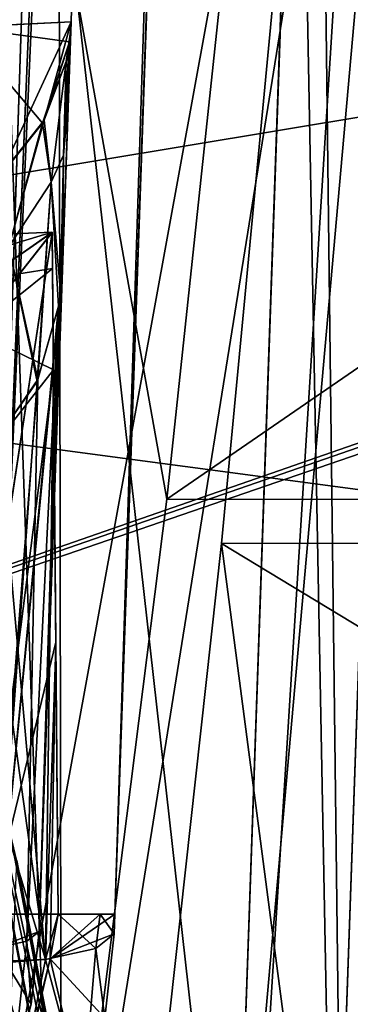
# Model space of a CAD drawing. Header units: millimetres. Extents: x -294 to 294, y -42 to 464.
# Tile 103 of 223: x 52.49 to 61.28, y 12.6 to 38.85. Entities that reach past the tile are written whole.
import ezdxf

# ---------------------------------------------------------------- set-up
doc = ezdxf.new("R2010")
doc.units = ezdxf.units.MM
doc.header["$LTSCALE"] = 65.185185
for name, color, linetype in [('13', 7, 'CONTINUOUS'), ('1410', 7, 'CONTINUOUS'), ('1416', 7, 'CONTINUOUS'), ('1437', 7, 'CONTINUOUS'), ('1495', 7, 'CONTINUOUS'), ('1505', 7, 'CONTINUOUS'), ('1506', 7, 'CONTINUOUS'), ('1515', 7, 'CONTINUOUS'), ('1523', 7, 'CONTINUOUS'), ('1524', 7, 'CONTINUOUS'), ('1525', 7, 'CONTINUOUS'), ('1526', 7, 'CONTINUOUS'), ('1527', 7, 'CONTINUOUS'), ('1528', 7, 'CONTINUOUS'), ('1529', 7, 'CONTINUOUS'), ('1533', 7, 'CONTINUOUS'), ('1534', 7, 'CONTINUOUS'), ('1535', 7, 'CONTINUOUS'), ('1536', 7, 'CONTINUOUS'), ('1537', 7, 'CONTINUOUS'), ('1538', 7, 'CONTINUOUS'), ('1539', 7, 'CONTINUOUS'), ('1560', 7, 'CONTINUOUS'), ('1581', 7, 'CONTINUOUS'), ('16', 7, 'CONTINUOUS'), ('1659', 7, 'CONTINUOUS'), ('1660', 7, 'CONTINUOUS'), ('1661', 7, 'CONTINUOUS'), ('1664', 7, 'CONTINUOUS'), ('1665', 7, 'CONTINUOUS'), ('1666', 7, 'CONTINUOUS'), ('1667', 7, 'CONTINUOUS'), ('1670', 7, 'CONTINUOUS'), ('1671', 7, 'CONTINUOUS'), ('1687', 7, 'CONTINUOUS'), ('1688', 7, 'CONTINUOUS'), ('1689', 7, 'CONTINUOUS'), ('1695', 7, 'CONTINUOUS'), ('1696', 7, 'CONTINUOUS'), ('1697', 7, 'CONTINUOUS'), ('1699', 7, 'CONTINUOUS'), ('1700', 7, 'CONTINUOUS'), ('1742', 7, 'CONTINUOUS'), ('1790', 7, 'CONTINUOUS'), ('1876', 7, 'CONTINUOUS'), ('1877', 7, 'CONTINUOUS'), ('1878', 7, 'CONTINUOUS'), ('1879', 7, 'CONTINUOUS'), ('1889', 7, 'CONTINUOUS'), ('1890', 7, 'CONTINUOUS'), ('1891', 7, 'CONTINUOUS'), ('1898', 7, 'CONTINUOUS'), ('1913', 7, 'CONTINUOUS'), ('1917', 7, 'CONTINUOUS'), ('1928', 7, 'CONTINUOUS'), ('1988', 7, 'CONTINUOUS'), ('2002', 7, 'CONTINUOUS')]:
    doc.layers.add(name, color=color, linetype=linetype)

msp = doc.modelspace()

# ---------------------------------------------------------------- linework, layer by layer
at = {"layer": '13', "color": 250, "linetype": 'Continuous', "true_color": 0x404040}
for points in [[(252, -16, -447), (-252, -16, -447), (252, 68, -447), (252, -16, -447)], [(-252, -16, -447), (-252, 68, -447), (252, 68, -447), (-252, -16, -447)]]:
    msp.add_3dface(points, dxfattribs=at)
at = {"layer": '1410', "linetype": 'Continuous'}
for points in [[(67.384, 369, -319.713), (64.486, 286, -274.25), (55.022, 15, -286.541), (67.384, 369, -319.713)], [(55.022, 15, -296.56), (67.384, 369, -319.713), (55.022, 15, -286.541), (55.022, 15, -296.56)], [(67.384, 369, -27.287), (55.022, 15, -50.44), (67.384, 369, -72.75), (67.384, 369, -27.287)], [(67.384, 369, -72.75), (55.022, 15, -50.44), (64.486, 286, -72.75), (67.384, 369, -72.75)], [(64.486, 286, -274.25), (64.486, 286, -272.75), (55.022, 15, -50.44), (64.486, 286, -274.25)], [(55.022, 15, -50.44), (64.486, 286, -272.75), (64.486, 286, -74.25), (55.022, 15, -50.44)], [(55.022, 15, -286.541), (64.486, 286, -274.25), (55.022, 15, -60.459), (55.022, 15, -286.541)], [(55.022, 15, -60.459), (64.486, 286, -274.25), (55.022, 15, -50.44), (55.022, 15, -60.459)], [(64.486, 286, -72.75), (55.022, 15, -50.44), (64.486, 286, -74.25), (64.486, 286, -72.75)], [(55.004, 14.477, -286.449), (55.022, 15, -286.541), (55.004, 14.477, -60.551), (55.004, 14.477, -286.449)], [(55.004, 14.477, -60.551), (55.022, 15, -286.541), (55.022, 15, -60.459), (55.004, 14.477, -60.551)]]:
    msp.add_3dface(points, dxfattribs=at)
at = {"layer": '1416', "linetype": 'Continuous'}
for points in [[(53.839, 371, -331.453), (-238.839, 371, -331.453), (-217.111, 38.791, -319.852), (53.839, 371, -331.453)], [(-216.468, 38.791, -319.852), (53.839, 371, -331.453), (-217.111, 38.791, -319.852), (-216.468, 38.791, -319.852)], [(53.839, 371, -331.453), (-216.468, 38.791, -319.852), (31.468, 38.791, -319.852), (53.839, 371, -331.453)], [(32.111, 38.791, -319.852), (53.839, 371, -331.453), (31.468, 38.791, -319.852), (32.111, 38.791, -319.852)]]:
    msp.add_3dface(points, dxfattribs=at)
at = {"layer": '1437', "linetype": 'Continuous'}
msp.add_3dface([(-238.839, 371, -15.547), (53.839, 371, -15.547), (32.111, 38.791, -27.148), (-238.839, 371, -15.547)], dxfattribs=at)
at = {"layer": '1495', "linetype": 'Continuous'}
for points in [[(53.852, 38.791, -48.889), (51.962, 34.683, -47.326), (50.937, 38.648, -38.02), (53.852, 38.791, -48.889)], [(53.133, 36.169, -48.182), (51.962, 34.683, -47.326), (53.852, 38.791, -48.889), (53.133, 36.169, -48.182)], [(53.809, 38.256, -48.889), (53.133, 36.169, -48.182), (53.852, 38.791, -48.889), (53.809, 38.256, -48.889)], [(53.719, 37.729, -48.889), (53.133, 36.169, -48.182), (53.809, 38.256, -48.889), (53.719, 37.729, -48.889)]]:
    msp.add_3dface(points, dxfattribs=at)
at = {"layer": '1505', "linetype": 'Continuous'}
for points in [[(53.005, 14.546, -60.52), (52.79, 12.604, -60.757), (51.868, 14.104, -57.786), (53.005, 14.546, -60.52)], [(52.79, 12.604, -60.757), (52.288, 10.718, -60.988), (51.868, 14.104, -57.786), (52.79, 12.604, -60.757)]]:
    msp.add_3dface(points, dxfattribs=at)
at = {"layer": '1506', "linetype": 'Continuous'}
for points in [[(52.79, 12.604, -60.757), (53.005, 14.546, -60.52), (52.79, 12.605, -286.243), (52.79, 12.604, -60.757)], [(52.79, 12.605, -286.243), (53.005, 14.546, -60.52), (53.005, 14.546, -286.48), (52.79, 12.605, -286.243)], [(52.288, 10.718, -286.012), (52.79, 12.604, -60.757), (52.79, 12.605, -286.243), (52.288, 10.718, -286.012)], [(52.288, 10.718, -60.988), (52.79, 12.604, -60.757), (52.288, 10.718, -286.012), (52.288, 10.718, -60.988)]]:
    msp.add_3dface(points, dxfattribs=at)
at = {"layer": '1515', "linetype": 'Continuous'}
for points in [[(53.852, 38.791, -298.111), (50.938, 38.648, -308.979), (53.809, 38.256, -298.111), (53.852, 38.791, -298.111)], [(50.938, 38.648, -308.979), (51.956, 34.678, -299.677), (53.09, 36.092, -298.86), (50.938, 38.648, -308.979)], [(53.809, 38.256, -298.111), (50.938, 38.648, -308.979), (53.09, 36.092, -298.86), (53.809, 38.256, -298.111)], [(53.719, 37.729, -298.111), (53.809, 38.256, -298.111), (53.09, 36.092, -298.86), (53.719, 37.729, -298.111)]]:
    msp.add_3dface(points, dxfattribs=at)
at = {"layer": '1523', "linetype": 'Continuous'}
for points in [[(53.719, 37.729, -298.111), (53.09, 36.092, -298.86), (53.327, 34.513, -294.106), (53.719, 37.729, -298.111)], [(53.09, 36.092, -298.86), (51.956, 34.678, -299.677), (52.2, 32.793, -294.844), (53.09, 36.092, -298.86)], [(53.09, 36.092, -298.86), (52.2, 32.793, -294.844), (53.327, 34.513, -294.106), (53.09, 36.092, -298.86)], [(52.2, 32.793, -294.844), (52.969, 29.255, -291.124), (53.327, 34.513, -294.106), (52.2, 32.793, -294.844)], [(52.969, 29.255, -291.124), (53.521, 31.215, -290.154), (53.327, 34.513, -294.106), (52.969, 29.255, -291.124)], [(51.966, 27.788, -291.977), (52.969, 29.255, -291.124), (52.2, 32.793, -294.844), (51.966, 27.788, -291.977)]]:
    msp.add_3dface(points, dxfattribs=at)
at = {"layer": '1524', "linetype": 'Continuous'}
for points in [[(53.836, 38.523, -297.629), (53.719, 37.729, -298.111), (53.649, 35.237, -293.678), (53.836, 38.523, -297.629)], [(53.719, 37.729, -298.111), (53.836, 38.523, -297.629), (53.791, 38.124, -297.871), (53.719, 37.729, -298.111)], [(53.719, 37.729, -298.111), (53.327, 34.513, -294.106), (53.649, 35.237, -293.678), (53.719, 37.729, -298.111)], [(53.649, 35.237, -293.678), (53.327, 34.513, -294.106), (53.574, 31.574, -289.943), (53.649, 35.237, -293.678)], [(53.609, 31.941, -289.729), (53.649, 35.237, -293.678), (53.574, 31.574, -289.943), (53.609, 31.941, -289.729)], [(53.327, 34.513, -294.106), (53.521, 31.215, -290.154), (53.574, 31.574, -289.943), (53.327, 34.513, -294.106)]]:
    msp.add_3dface(points, dxfattribs=at)
at = {"layer": '1525', "linetype": 'Continuous'}
for points in [[(53.852, 38.791, -298.111), (53.809, 38.256, -298.111), (53.852, 38.791, -297.468), (53.852, 38.791, -298.111)], [(53.852, 38.791, -297.468), (53.809, 38.256, -298.111), (53.846, 38.657, -297.549), (53.852, 38.791, -297.468)], [(53.809, 38.256, -298.111), (53.836, 38.523, -297.629), (53.846, 38.657, -297.549), (53.809, 38.256, -298.111)], [(53.836, 38.523, -297.629), (53.809, 38.256, -298.111), (53.791, 38.124, -297.871), (53.836, 38.523, -297.629)], [(53.809, 38.256, -298.111), (53.719, 37.729, -298.111), (53.791, 38.124, -297.871), (53.809, 38.256, -298.111)]]:
    msp.add_3dface(points, dxfattribs=at)
at = {"layer": '1526', "linetype": 'Continuous'}
for points in [[(65.453, 371, -27.161), (65.453, 371, -319.839), (53.852, 38.791, -298.111), (65.453, 371, -27.161)], [(53.852, 38.791, -48.889), (65.453, 371, -27.161), (53.852, 38.791, -49.532), (53.852, 38.791, -48.889)], [(65.453, 371, -27.161), (53.852, 38.791, -298.111), (53.852, 38.791, -297.468), (65.453, 371, -27.161)], [(65.453, 371, -27.161), (53.852, 38.791, -297.468), (53.852, 38.791, -49.532), (65.453, 371, -27.161)], [(53.852, 38.791, -297.468), (53.781, 36.752, -292.466), (53.852, 38.791, -49.532), (53.852, 38.791, -297.468)], [(53.852, 38.791, -49.532), (53.781, 36.752, -292.466), (53.781, 36.752, -54.534), (53.852, 38.791, -49.532)], [(53.781, 36.752, -292.466), (53.621, 32.183, -289.59), (53.781, 36.752, -54.534), (53.781, 36.752, -292.466)], [(53.781, 36.752, -54.534), (53.621, 32.183, -289.59), (53.621, 32.183, -57.41), (53.781, 36.752, -54.534)], [(53.005, 14.546, -286.48), (53.005, 14.546, -60.52), (53.621, 32.183, -57.41), (53.005, 14.546, -286.48)], [(53.621, 32.183, -289.59), (53.005, 14.546, -286.48), (53.621, 32.183, -57.41), (53.621, 32.183, -289.59)]]:
    msp.add_3dface(points, dxfattribs=at)
at = {"layer": '1527', "linetype": 'Continuous'}
for points in [[(53.005, 14.546, -286.48), (53.621, 32.183, -289.59), (53.616, 32.062, -289.66), (53.005, 14.546, -286.48)], [(53.609, 31.941, -289.729), (53.005, 14.546, -286.48), (53.616, 32.062, -289.66), (53.609, 31.941, -289.729)], [(53.005, 14.546, -286.48), (53.609, 31.941, -289.729), (53.574, 31.574, -289.943), (53.005, 14.546, -286.48)], [(53.521, 31.215, -290.154), (53.005, 14.546, -286.48), (53.574, 31.574, -289.943), (53.521, 31.215, -290.154)], [(53.005, 14.546, -286.48), (53.521, 31.215, -290.154), (52.676, 14.286, -288.024), (53.005, 14.546, -286.48)], [(53.521, 31.215, -290.154), (52.969, 29.255, -291.124), (52.676, 14.286, -288.024), (53.521, 31.215, -290.154)], [(52.969, 29.255, -291.124), (51.966, 27.788, -291.977), (51.783, 14.092, -289.299), (52.969, 29.255, -291.124)], [(52.676, 14.286, -288.024), (52.969, 29.255, -291.124), (51.783, 14.092, -289.299), (52.676, 14.286, -288.024)]]:
    msp.add_3dface(points, dxfattribs=at)
at = {"layer": '1528', "linetype": 'Continuous'}
for points in [[(53.649, 35.237, -293.678), (53.852, 38.791, -297.468), (53.846, 38.657, -297.549), (53.649, 35.237, -293.678)], [(53.852, 38.791, -297.468), (53.649, 35.237, -293.678), (53.781, 36.752, -292.466), (53.852, 38.791, -297.468)], [(53.836, 38.523, -297.629), (53.649, 35.237, -293.678), (53.846, 38.657, -297.549), (53.836, 38.523, -297.629)], [(53.649, 35.237, -293.678), (53.609, 31.941, -289.729), (53.781, 36.752, -292.466), (53.649, 35.237, -293.678)], [(53.781, 36.752, -292.466), (53.609, 31.941, -289.729), (53.616, 32.062, -289.66), (53.781, 36.752, -292.466)], [(53.621, 32.183, -289.59), (53.781, 36.752, -292.466), (53.616, 32.062, -289.66), (53.621, 32.183, -289.59)]]:
    msp.add_3dface(points, dxfattribs=at)
at = {"layer": '1529', "linetype": 'Continuous'}
for points in [[(52.79, 12.605, -286.243), (53.005, 14.546, -286.48), (52.676, 14.286, -288.024), (52.79, 12.605, -286.243)], [(52.288, 10.718, -286.012), (52.676, 14.286, -288.024), (51.783, 14.092, -289.299), (52.288, 10.718, -286.012)], [(52.288, 10.718, -286.012), (52.79, 12.605, -286.243), (52.676, 14.286, -288.024), (52.288, 10.718, -286.012)]]:
    msp.add_3dface(points, dxfattribs=at)
at = {"layer": '1533', "linetype": 'Continuous'}
for points in [[(53.839, 371, -331.453), (32.111, 38.791, -319.852), (42.988, 38.647, -316.933), (53.839, 371, -331.453)], [(58.289, 371, -330.569), (53.839, 371, -331.453), (42.988, 38.647, -316.933), (58.289, 371, -330.569)], [(62.059, 371, -328.05), (58.289, 371, -330.569), (42.988, 38.647, -316.933), (62.059, 371, -328.05)], [(62.059, 371, -328.05), (42.988, 38.647, -316.933), (50.938, 38.648, -308.979), (62.059, 371, -328.05)], [(64.57, 371, -324.286), (62.059, 371, -328.05), (50.938, 38.648, -308.979), (64.57, 371, -324.286)], [(64.57, 371, -324.286), (50.938, 38.648, -308.979), (53.852, 38.791, -298.111), (64.57, 371, -324.286)], [(65.453, 371, -319.839), (64.57, 371, -324.286), (53.852, 38.791, -298.111), (65.453, 371, -319.839)]]:
    msp.add_3dface(points, dxfattribs=at)
at = {"layer": '1534', "linetype": 'Continuous'}
for points in [[(53.839, 371, -15.547), (58.285, 371, -16.429), (32.111, 38.791, -27.148), (53.839, 371, -15.547)], [(32.111, 38.791, -27.148), (58.285, 371, -16.429), (42.987, 38.647, -30.067), (32.111, 38.791, -27.148)], [(58.285, 371, -16.429), (62.058, 371, -18.951), (42.987, 38.647, -30.067), (58.285, 371, -16.429)], [(62.058, 371, -18.951), (50.937, 38.648, -38.02), (42.987, 38.647, -30.067), (62.058, 371, -18.951)], [(62.058, 371, -18.951), (64.573, 371, -22.719), (50.937, 38.648, -38.02), (62.058, 371, -18.951)], [(64.573, 371, -22.719), (65.453, 371, -27.161), (50.937, 38.648, -38.02), (64.573, 371, -22.719)], [(65.453, 371, -27.161), (53.852, 38.791, -48.889), (50.937, 38.648, -38.02), (65.453, 371, -27.161)]]:
    msp.add_3dface(points, dxfattribs=at)
at = {"layer": '1535', "linetype": 'Continuous'}
for points in [[(53.809, 38.256, -48.889), (53.852, 38.791, -48.889), (53.836, 38.523, -49.371), (53.809, 38.256, -48.889)], [(53.836, 38.523, -49.371), (53.852, 38.791, -48.889), (53.846, 38.657, -49.451), (53.836, 38.523, -49.371)], [(53.852, 38.791, -48.889), (53.852, 38.791, -49.532), (53.846, 38.657, -49.451), (53.852, 38.791, -48.889)], [(53.791, 38.124, -49.129), (53.809, 38.256, -48.889), (53.836, 38.523, -49.371), (53.791, 38.124, -49.129)], [(53.719, 37.729, -48.889), (53.809, 38.256, -48.889), (53.791, 38.124, -49.129), (53.719, 37.729, -48.889)]]:
    msp.add_3dface(points, dxfattribs=at)
at = {"layer": '1536', "linetype": 'Continuous'}
for points in [[(53.791, 38.124, -49.129), (53.836, 38.523, -49.371), (53.649, 35.236, -53.323), (53.791, 38.124, -49.129)], [(53.719, 37.729, -48.889), (53.791, 38.124, -49.129), (53.649, 35.236, -53.323), (53.719, 37.729, -48.889)], [(53.327, 34.513, -52.894), (53.719, 37.729, -48.889), (53.649, 35.236, -53.323), (53.327, 34.513, -52.894)], [(53.574, 31.574, -57.057), (53.327, 34.513, -52.894), (53.649, 35.236, -53.323), (53.574, 31.574, -57.057)], [(53.609, 31.941, -57.271), (53.574, 31.574, -57.057), (53.649, 35.236, -53.323), (53.609, 31.941, -57.271)], [(53.521, 31.215, -56.846), (53.327, 34.513, -52.894), (53.574, 31.574, -57.057), (53.521, 31.215, -56.846)]]:
    msp.add_3dface(points, dxfattribs=at)
at = {"layer": '1537', "linetype": 'Continuous'}
for points in [[(53.133, 36.169, -48.182), (53.719, 37.729, -48.889), (53.327, 34.513, -52.894), (53.133, 36.169, -48.182)], [(51.962, 34.683, -47.326), (53.133, 36.169, -48.182), (52.2, 32.793, -52.156), (51.962, 34.683, -47.326)], [(53.133, 36.169, -48.182), (53.327, 34.513, -52.894), (52.2, 32.793, -52.156), (53.133, 36.169, -48.182)], [(52.2, 32.793, -52.156), (53.327, 34.513, -52.894), (52.947, 29.207, -55.849), (52.2, 32.793, -52.156)], [(53.327, 34.513, -52.894), (53.521, 31.215, -56.846), (52.947, 29.207, -55.849), (53.327, 34.513, -52.894)], [(51.912, 27.734, -54.992), (52.2, 32.793, -52.156), (52.947, 29.207, -55.849), (51.912, 27.734, -54.992)]]:
    msp.add_3dface(points, dxfattribs=at)
at = {"layer": '1538', "linetype": 'Continuous'}
for points in [[(53.005, 14.546, -60.52), (51.868, 14.104, -57.786), (53.621, 32.183, -57.41), (53.005, 14.546, -60.52)], [(53.621, 32.183, -57.41), (51.868, 14.104, -57.786), (53.616, 32.062, -57.34), (53.621, 32.183, -57.41)], [(51.868, 14.104, -57.786), (53.609, 31.941, -57.271), (53.616, 32.062, -57.34), (51.868, 14.104, -57.786)], [(51.868, 14.104, -57.786), (53.574, 31.574, -57.057), (53.609, 31.941, -57.271), (51.868, 14.104, -57.786)], [(51.868, 14.104, -57.786), (53.521, 31.215, -56.846), (53.574, 31.574, -57.057), (51.868, 14.104, -57.786)], [(53.521, 31.215, -56.846), (51.868, 14.104, -57.786), (52.947, 29.207, -55.849), (53.521, 31.215, -56.846)], [(51.868, 14.104, -57.786), (51.912, 27.734, -54.992), (52.947, 29.207, -55.849), (51.868, 14.104, -57.786)]]:
    msp.add_3dface(points, dxfattribs=at)
at = {"layer": '1539', "linetype": 'Continuous'}
for points in [[(53.852, 38.791, -49.532), (53.781, 36.752, -54.534), (53.846, 38.657, -49.451), (53.852, 38.791, -49.532)], [(53.781, 36.752, -54.534), (53.836, 38.523, -49.371), (53.846, 38.657, -49.451), (53.781, 36.752, -54.534)], [(53.836, 38.523, -49.371), (53.781, 36.752, -54.534), (53.649, 35.236, -53.323), (53.836, 38.523, -49.371)], [(53.781, 36.752, -54.534), (53.621, 32.183, -57.41), (53.649, 35.236, -53.323), (53.781, 36.752, -54.534)], [(53.609, 31.941, -57.271), (53.649, 35.236, -53.323), (53.616, 32.062, -57.34), (53.609, 31.941, -57.271)], [(53.649, 35.236, -53.323), (53.621, 32.183, -57.41), (53.616, 32.062, -57.34), (53.649, 35.236, -53.323)]]:
    msp.add_3dface(points, dxfattribs=at)
at = {"layer": '1560', "linetype": 'Continuous'}
for points in [[(53.713, 369, -13.616), (8.25, 286, -16.514), (20.541, 15, -25.978), (53.713, 369, -13.616)], [(30.56, 15, -25.978), (53.713, 369, -13.616), (20.541, 15, -25.978), (30.56, 15, -25.978)]]:
    msp.add_3dface(points, dxfattribs=at)
at = {"layer": '1581', "linetype": 'Continuous'}
msp.add_3dface([(8.25, 369, -333.384), (53.713, 369, -333.384), (30.56, 15, -321.022), (8.25, 369, -333.384)], dxfattribs=at)
at = {"layer": '16', "color": 250, "linetype": 'Continuous', "true_color": 0x404040}
for points in [[(-252, 68.009, -431.591), (-252, 0.991, -431.006), (252, 0.991, -431.006), (-252, 68.009, -431.591)], [(252, 68.009, -431.591), (-252, 68.009, -431.591), (252, 0.991, -431.006), (252, 68.009, -431.591)]]:
    msp.add_3dface(points, dxfattribs=at)
at = {"layer": '1659', "linetype": 'Continuous'}
for points in [[(55.004, 14.477, -286.449), (55.004, 14.477, -60.551), (54.756, 12.236, -60.788), (55.004, 14.477, -286.449)], [(54.756, 12.236, -286.212), (55.004, 14.477, -286.449), (54.756, 12.236, -60.788), (54.756, 12.236, -286.212)]]:
    msp.add_3dface(points, dxfattribs=at)
at = {"layer": '1660', "linetype": 'Continuous'}
for points in [[(55.004, 14.477, -286.449), (54.756, 12.236, -286.212), (53.298, 13.813, -290.551), (55.004, 14.477, -286.449)], [(53.298, 13.813, -290.551), (52.351, 9.969, -290.103), (51.359, 13.648, -291.87), (53.298, 13.813, -290.551)], [(52.403, 9.96, -290.049), (52.351, 9.969, -290.103), (53.298, 13.813, -290.551), (52.403, 9.96, -290.049)], [(54.176, 10.059, -285.982), (52.403, 9.96, -290.049), (53.298, 13.813, -290.551), (54.176, 10.059, -285.982)], [(54.756, 12.236, -286.212), (54.176, 10.059, -285.982), (53.298, 13.813, -290.551), (54.756, 12.236, -286.212)]]:
    msp.add_3dface(points, dxfattribs=at)
at = {"layer": '1661', "linetype": 'Continuous'}
for points in [[(53.446, 22.253, -292.187), (51.359, 13.648, -291.87), (53.383, 29.515, -293.756), (53.446, 22.253, -292.187)], [(53.383, 29.515, -293.756), (51.359, 13.648, -291.87), (51.928, 27.666, -294.307), (53.383, 29.515, -293.756)], [(53.298, 13.813, -290.551), (51.359, 13.648, -291.87), (53.446, 22.253, -292.187), (53.298, 13.813, -290.551)], [(53.51, 15, -290.576), (53.298, 13.813, -290.551), (53.446, 22.253, -292.187), (53.51, 15, -290.576)], [(55.022, 15, -286.541), (55.004, 14.477, -286.449), (53.298, 13.813, -290.551), (55.022, 15, -286.541)], [(55.022, 15, -286.541), (53.298, 13.813, -290.551), (54.629, 15, -288.707), (55.022, 15, -286.541)], [(54.629, 15, -288.707), (53.298, 13.813, -290.551), (53.51, 15, -290.576), (54.629, 15, -288.707)]]:
    msp.add_3dface(points, dxfattribs=at)
at = {"layer": '1664', "linetype": 'Continuous'}
for points in [[(53.351, 33.175, -297.732), (51.554, 31.932, -299.496), (53.349, 33.183, -297.92), (53.351, 33.175, -297.732)], [(53.349, 33.183, -297.92), (51.554, 31.932, -299.496), (53.347, 33.183, -298.108), (53.349, 33.183, -297.92)], [(53.359, 32.215, -295.191), (51.554, 31.932, -299.496), (53.351, 33.175, -297.732), (53.359, 32.215, -295.191)], [(53.383, 29.515, -293.756), (51.274, 30.548, -296.353), (53.359, 32.215, -295.191), (53.383, 29.515, -293.756)], [(51.274, 30.548, -296.353), (51.554, 31.932, -299.496), (53.359, 32.215, -295.191), (51.274, 30.548, -296.353)], [(53.383, 29.515, -293.756), (51.928, 27.666, -294.307), (51.274, 30.548, -296.353), (53.383, 29.515, -293.756)]]:
    msp.add_3dface(points, dxfattribs=at)
at = {"layer": '1665', "linetype": 'Continuous'}
for points in [[(53.359, 32.215, -295.191), (53.351, 33.175, -297.732), (53.51, 15, -297.732), (53.359, 32.215, -295.191)], [(53.383, 29.515, -293.756), (53.359, 32.215, -295.191), (53.51, 15, -297.732), (53.383, 29.515, -293.756)], [(53.446, 22.253, -292.187), (53.383, 29.515, -293.756), (53.51, 15, -297.732), (53.446, 22.253, -292.187)], [(53.51, 15, -290.576), (53.446, 22.253, -292.187), (53.51, 15, -297.732), (53.51, 15, -290.576)]]:
    msp.add_3dface(points, dxfattribs=at)
at = {"layer": '1666', "linetype": 'Continuous'}
for points in [[(51.748, 15, -308.799), (53.51, 15, -297.732), (50.598, 15, -308.622), (51.748, 15, -308.799)], [(55.022, 15, -296.56), (53.51, 15, -297.732), (51.748, 15, -308.799), (55.022, 15, -296.56)], [(55.022, 15, -296.56), (54.629, 15, -288.707), (53.51, 15, -290.576), (55.022, 15, -296.56)], [(55.022, 15, -296.56), (53.51, 15, -290.576), (53.51, 15, -297.732), (55.022, 15, -296.56)], [(55.022, 15, -296.56), (55.022, 15, -286.541), (54.629, 15, -288.707), (55.022, 15, -296.56)]]:
    msp.add_3dface(points, dxfattribs=at)
at = {"layer": '1667', "linetype": 'Continuous'}
for points in [[(53.713, 369, -333.384), (58.945, 369, -332.347), (30.56, 15, -321.022), (53.713, 369, -333.384)], [(30.56, 15, -321.022), (58.945, 369, -332.347), (42.808, 15, -317.743), (30.56, 15, -321.022)], [(58.945, 369, -332.347), (63.389, 369, -329.376), (42.808, 15, -317.743), (58.945, 369, -332.347)], [(63.389, 369, -329.376), (51.748, 15, -308.799), (42.808, 15, -317.743), (63.389, 369, -329.376)], [(67.384, 369, -319.713), (55.022, 15, -296.56), (51.748, 15, -308.799), (67.384, 369, -319.713)], [(66.349, 369, -324.94), (67.384, 369, -319.713), (51.748, 15, -308.799), (66.349, 369, -324.94)], [(63.389, 369, -329.376), (66.349, 369, -324.94), (51.748, 15, -308.799), (63.389, 369, -329.376)]]:
    msp.add_3dface(points, dxfattribs=at)
at = {"layer": '1670', "linetype": 'Continuous'}
for points in [[(53.347, 33.183, -298.108), (51.554, 31.932, -299.496), (46.166, 31, -305.216), (53.347, 33.183, -298.108)], [(50.395, 33.061, -308.658), (53.347, 33.183, -298.108), (46.166, 31, -305.216), (50.395, 33.061, -308.658)]]:
    msp.add_3dface(points, dxfattribs=at)
at = {"layer": '1671', "linetype": 'Continuous'}
for points in [[(50.598, 15, -308.622), (53.347, 33.183, -298.108), (50.395, 33.061, -308.658), (50.598, 15, -308.622)], [(53.51, 15, -297.732), (53.347, 33.183, -298.108), (50.598, 15, -308.622), (53.51, 15, -297.732)], [(53.349, 33.183, -297.92), (53.347, 33.183, -298.108), (53.51, 15, -297.732), (53.349, 33.183, -297.92)], [(53.351, 33.175, -297.732), (53.349, 33.183, -297.92), (53.51, 15, -297.732), (53.351, 33.175, -297.732)]]:
    msp.add_3dface(points, dxfattribs=at)
at = {"layer": '1687', "linetype": 'Continuous'}
msp.add_3dface([(51.581, 31.946, -47.52), (53.347, 33.183, -48.892), (50.393, 33.061, -38.337), (51.581, 31.946, -47.52)], dxfattribs=at)
at = {"layer": '1688', "linetype": 'Continuous'}
for points in [[(53.347, 33.183, -48.892), (51.581, 31.946, -47.52), (51.274, 30.548, -50.647), (53.347, 33.183, -48.892)], [(53.347, 33.183, -48.892), (51.274, 30.548, -50.647), (53.349, 33.183, -49.081), (53.347, 33.183, -48.892)], [(53.349, 33.183, -49.081), (51.274, 30.548, -50.647), (53.351, 33.175, -49.268), (53.349, 33.183, -49.081)], [(53.351, 33.175, -49.268), (51.274, 30.548, -50.647), (53.359, 32.216, -51.809), (53.351, 33.175, -49.268)], [(51.274, 30.548, -50.647), (53.383, 29.515, -53.244), (53.359, 32.216, -51.809), (51.274, 30.548, -50.647)], [(51.274, 30.548, -50.647), (51.928, 27.666, -52.693), (53.383, 29.515, -53.244), (51.274, 30.548, -50.647)]]:
    msp.add_3dface(points, dxfattribs=at)
at = {"layer": '1689', "linetype": 'Continuous'}
for points in [[(53.383, 29.515, -53.244), (51.928, 27.666, -52.693), (53.17, 13.795, -56.323), (53.383, 29.515, -53.244)], [(53.447, 22.126, -54.84), (53.383, 29.515, -53.244), (53.17, 13.795, -56.323), (53.447, 22.126, -54.84)], [(51.928, 27.666, -52.693), (51.312, 27.129, -52.556), (53.17, 13.795, -56.323), (51.928, 27.666, -52.693)], [(51.312, 27.129, -52.556), (49.444, 26.151, -52.437), (53.17, 13.795, -56.323), (51.312, 27.129, -52.556)], [(53.17, 13.795, -56.323), (49.444, 26.151, -52.437), (49.008, 13.644, -54.642), (53.17, 13.795, -56.323)], [(53.51, 15, -56.424), (53.447, 22.126, -54.84), (53.17, 13.795, -56.323), (53.51, 15, -56.424)], [(54.509, 14.085, -58.234), (53.51, 15, -56.424), (53.17, 13.795, -56.323), (54.509, 14.085, -58.234)], [(54.63, 15, -58.295), (53.51, 15, -56.424), (54.509, 14.085, -58.234), (54.63, 15, -58.295)], [(55.004, 14.477, -60.551), (54.63, 15, -58.295), (54.509, 14.085, -58.234), (55.004, 14.477, -60.551)], [(55.004, 14.477, -60.551), (55.022, 15, -60.459), (54.63, 15, -58.295), (55.004, 14.477, -60.551)]]:
    msp.add_3dface(points, dxfattribs=at)
at = {"layer": '1695', "linetype": 'Continuous'}
for points in [[(54.756, 12.236, -60.788), (55.004, 14.477, -60.551), (54.509, 14.085, -58.234), (54.756, 12.236, -60.788)], [(54.176, 10.059, -61.018), (54.509, 14.085, -58.234), (53.17, 13.795, -56.323), (54.176, 10.059, -61.018)], [(54.176, 10.059, -61.018), (54.756, 12.236, -60.788), (54.509, 14.085, -58.234), (54.176, 10.059, -61.018)], [(52.403, 9.96, -56.951), (53.17, 13.795, -56.323), (49.008, 13.644, -54.642), (52.403, 9.96, -56.951)], [(52.403, 9.96, -56.951), (54.176, 10.059, -61.018), (53.17, 13.795, -56.323), (52.403, 9.96, -56.951)]]:
    msp.add_3dface(points, dxfattribs=at)
at = {"layer": '1696', "linetype": 'Continuous'}
for points in [[(53.383, 29.515, -53.244), (53.351, 33.175, -49.268), (53.359, 32.216, -51.809), (53.383, 29.515, -53.244)], [(53.351, 33.175, -49.268), (53.383, 29.515, -53.244), (53.447, 22.126, -54.84), (53.351, 33.175, -49.268)], [(53.351, 33.175, -49.268), (53.447, 22.126, -54.84), (53.51, 15, -56.424), (53.351, 33.175, -49.268)], [(53.351, 33.175, -49.268), (53.51, 15, -56.424), (53.51, 15, -49.268), (53.351, 33.175, -49.268)]]:
    msp.add_3dface(points, dxfattribs=at)
at = {"layer": '1697', "linetype": 'Continuous'}
for points in [[(50.393, 33.061, -38.337), (53.347, 33.183, -48.892), (50.594, 15, -38.371), (50.393, 33.061, -38.337)], [(53.347, 33.183, -48.892), (53.349, 33.183, -49.081), (50.594, 15, -38.371), (53.347, 33.183, -48.892)], [(53.349, 33.183, -49.081), (53.51, 15, -49.268), (50.594, 15, -38.371), (53.349, 33.183, -49.081)], [(53.349, 33.183, -49.081), (53.351, 33.175, -49.268), (53.51, 15, -49.268), (53.349, 33.183, -49.081)]]:
    msp.add_3dface(points, dxfattribs=at)
at = {"layer": '1699', "linetype": 'Continuous'}
for points in [[(50.594, 15, -38.371), (53.51, 15, -49.268), (51.752, 15, -38.208), (50.594, 15, -38.371)], [(53.51, 15, -49.268), (55.022, 15, -50.44), (51.752, 15, -38.208), (53.51, 15, -49.268)], [(54.63, 15, -58.295), (55.022, 15, -50.44), (53.51, 15, -49.268), (54.63, 15, -58.295)], [(53.51, 15, -56.424), (54.63, 15, -58.295), (53.51, 15, -49.268), (53.51, 15, -56.424)], [(55.022, 15, -60.459), (55.022, 15, -50.44), (54.63, 15, -58.295), (55.022, 15, -60.459)]]:
    msp.add_3dface(points, dxfattribs=at)
at = {"layer": '1700', "linetype": 'Continuous'}
for points in [[(53.713, 369, -13.616), (30.56, 15, -25.978), (42.801, 15, -29.253), (53.713, 369, -13.616)], [(63.39, 369, -17.623), (58.951, 369, -14.656), (42.801, 15, -29.253), (63.39, 369, -17.623)], [(63.39, 369, -17.623), (42.801, 15, -29.253), (51.752, 15, -38.208), (63.39, 369, -17.623)], [(58.951, 369, -14.656), (53.713, 369, -13.616), (42.801, 15, -29.253), (58.951, 369, -14.656)], [(55.022, 15, -50.44), (66.346, 369, -22.054), (51.752, 15, -38.208), (55.022, 15, -50.44)], [(66.346, 369, -22.054), (63.39, 369, -17.623), (51.752, 15, -38.208), (66.346, 369, -22.054)], [(55.022, 15, -50.44), (67.384, 369, -27.287), (66.346, 369, -22.054), (55.022, 15, -50.44)]]:
    msp.add_3dface(points, dxfattribs=at)
at = {"layer": '1742', "linetype": 'Continuous'}
for points in [[(52.016, 18.268, -46.72), (50.324, 25.042, -44.45), (55.01, 2.5, -49.7), (52.016, 18.268, -46.72)], [(55.01, 2.5, -49.7), (50.324, 25.042, -44.45), (51.835, 2.5, -37.848), (55.01, 2.5, -49.7)], [(54.214, 7.01, -49.7), (52.016, 18.268, -46.72), (55.01, 2.5, -49.7), (54.214, 7.01, -49.7)]]:
    msp.add_3dface(points, dxfattribs=at)
at = {"layer": '1790', "linetype": 'Continuous'}
for points in [[(50.051, 0, -308.123), (52.95, 0, -297.3), (48.01, 24.608, -301.824), (50.051, 0, -308.123)], [(48.01, 24.608, -301.824), (52.95, 0, -297.3), (50.213, 15.008, -299.161), (48.01, 24.608, -301.824)], [(50.213, 15.008, -299.161), (52.95, 0, -297.3), (51.752, 6.795, -297.3), (50.213, 15.008, -299.161)]]:
    msp.add_3dface(points, dxfattribs=at)
at = {"layer": '1876', "linetype": 'Continuous'}
for points in [[(60.47, 52.5, -24), (96.142, 24.916, -23.037), (57.854, 24.889, -23.036), (60.47, 52.5, -24)], [(60.47, 52.5, -24), (93.53, 52.5, -24), (96.142, 24.916, -23.037), (60.47, 52.5, -24)], [(98.888, 0, -22.167), (55.112, 0, -22.167), (57.854, 24.889, -23.036), (98.888, 0, -22.167)], [(96.142, 24.916, -23.037), (98.888, 0, -22.167), (57.854, 24.889, -23.036), (96.142, 24.916, -23.037)]]:
    msp.add_3dface(points, dxfattribs=at)
at = {"layer": '1877', "linetype": 'Continuous'}
for points in [[(61.116, 0, -29.917), (60.47, 52.5, -24), (57.854, 24.889, -23.036), (61.116, 0, -29.917)], [(61.116, 0, -29.917), (63.899, 52.5, -30.444), (60.47, 52.5, -24), (61.116, 0, -29.917)], [(61.116, 0, -29.917), (63.251, 0, -39.485), (63.899, 52.5, -30.444), (61.116, 0, -29.917)], [(55.112, 0, -22.167), (61.116, 0, -29.917), (57.854, 24.889, -23.036), (55.112, 0, -22.167)]]:
    msp.add_3dface(points, dxfattribs=at)
at = {"layer": '1878', "linetype": 'Continuous'}
for points in [[(51.684, 52.5, -17.081), (47.427, 2.5, -17.893), (53.428, 2.5, -20.754), (51.684, 52.5, -17.081)], [(59.217, 52.5, -22.5), (51.684, 52.5, -17.081), (56.401, 26.068, -21.577), (59.217, 52.5, -22.5)], [(51.684, 52.5, -17.081), (53.428, 2.5, -20.754), (56.401, 26.068, -21.577), (51.684, 52.5, -17.081)]]:
    msp.add_3dface(points, dxfattribs=at)
at = {"layer": '1879', "linetype": 'Continuous'}
for points in [[(94.783, 52.5, -22.5), (59.217, 52.5, -22.5), (56.401, 26.068, -21.577), (94.783, 52.5, -22.5)], [(97.6, 26.059, -21.577), (94.783, 52.5, -22.5), (56.401, 26.068, -21.577), (97.6, 26.059, -21.577)], [(53.428, 2.5, -20.754), (97.6, 26.059, -21.577), (56.401, 26.068, -21.577), (53.428, 2.5, -20.754)], [(53.428, 2.5, -20.754), (100.572, 2.5, -20.754), (97.6, 26.059, -21.577), (53.428, 2.5, -20.754)]]:
    msp.add_3dface(points, dxfattribs=at)
at = {"layer": '1889', "linetype": 'Continuous'}
for points in [[(50.849, 2.5, -22.092), (40.849, 2.5, -19.413), (52.577, 52.143, -20.355), (50.849, 2.5, -22.092)], [(40.849, 2.5, -19.413), (42.582, 52.105, -17.68), (52.577, 52.143, -20.355), (40.849, 2.5, -19.413)], [(58.161, 2.5, -29.407), (50.849, 2.5, -22.092), (59.891, 52.143, -27.667), (58.161, 2.5, -29.407)], [(50.849, 2.5, -22.092), (52.577, 52.143, -20.355), (59.891, 52.143, -27.667), (50.849, 2.5, -22.092)], [(62.57, 52.105, -37.668), (58.161, 2.5, -29.407), (59.891, 52.143, -27.667), (62.57, 52.105, -37.668)], [(60.837, 2.5, -39.401), (58.161, 2.5, -29.407), (62.57, 52.105, -37.668), (60.837, 2.5, -39.401)]]:
    msp.add_3dface(points, dxfattribs=at)
at = {"layer": '1890', "linetype": 'Continuous'}
for points in [[(60.837, 2.5, -290.596), (60.75, 0, -56.844), (62.57, 52.105, -309.332), (60.837, 2.5, -290.596)], [(60.75, 0, -56.844), (60.837, 2.5, -56.404), (62.57, 52.105, -309.332), (60.75, 0, -56.844)], [(60.837, 2.5, -307.599), (60.837, 2.5, -290.596), (62.57, 52.105, -309.332), (60.837, 2.5, -307.599)], [(60.837, 2.5, -56.404), (60.837, 2.5, -39.401), (62.57, 52.105, -309.332), (60.837, 2.5, -56.404)], [(60.837, 2.5, -39.401), (62.57, 52.105, -37.668), (62.57, 52.105, -309.332), (60.837, 2.5, -39.401)]]:
    msp.add_3dface(points, dxfattribs=at)
at = {"layer": '1891', "linetype": 'Continuous'}
for points in [[(42.582, 52.105, -329.32), (50.848, 2.5, -324.908), (52.583, 52.143, -326.641), (42.582, 52.105, -329.32)], [(50.848, 2.5, -324.908), (58.162, 2.5, -317.592), (52.583, 52.143, -326.641), (50.848, 2.5, -324.908)], [(52.583, 52.143, -326.641), (58.162, 2.5, -317.592), (59.895, 52.143, -319.327), (52.583, 52.143, -326.641)], [(58.162, 2.5, -317.592), (60.837, 2.5, -307.599), (59.895, 52.143, -319.327), (58.162, 2.5, -317.592)], [(60.837, 2.5, -307.599), (62.57, 52.105, -309.332), (59.895, 52.143, -319.327), (60.837, 2.5, -307.599)]]:
    msp.add_3dface(points, dxfattribs=at)
at = {"layer": '1898', "linetype": 'Continuous'}
for points in [[(53.686, 7.32, -51.985), (52.363, 7.42, -53.874), (48.624, 26.019, -50.016), (53.686, 7.32, -51.985)], [(50.193, 25.758, -47.414), (53.686, 7.32, -51.985), (48.624, 26.019, -50.016), (50.193, 25.758, -47.414)], [(52.016, 18.268, -46.72), (54.214, 7.01, -49.7), (50.193, 25.758, -47.414), (52.016, 18.268, -46.72)], [(54.214, 7.01, -49.7), (53.686, 7.32, -51.985), (50.193, 25.758, -47.414), (54.214, 7.01, -49.7)]]:
    msp.add_3dface(points, dxfattribs=at)
at = {"layer": '1913', "linetype": 'Continuous'}
msp.add_3dface([(54.214, 7.01, -297.3), (51.83, 2.5, -309.161), (52.412, 16.431, -299.742), (54.214, 7.01, -297.3)], dxfattribs=at)
at = {"layer": '1917', "linetype": 'Continuous'}
for points in [[(54.214, 7.01, -297.3), (52.412, 16.431, -299.742), (50.194, 25.757, -299.589), (54.214, 7.01, -297.3)], [(53.722, 7.312, -295.096), (54.214, 7.01, -297.3), (50.194, 25.757, -299.589), (53.722, 7.312, -295.096)], [(52.48, 7.42, -293.243), (53.722, 7.312, -295.096), (50.194, 25.757, -299.589), (52.48, 7.42, -293.243)]]:
    msp.add_3dface(points, dxfattribs=at)
at = {"layer": '1928', "linetype": 'Continuous'}
for points in [[(53.52, 52.823, -329.024), (40.841, 2.158, -330.077), (42.612, 52.873, -331.848), (53.52, 52.823, -329.024)], [(47.524, 2.176, -329.062), (40.841, 2.158, -330.077), (53.52, 52.823, -329.024), (47.524, 2.176, -329.062)], [(53.597, 2.227, -326.115), (47.524, 2.176, -329.062), (53.52, 52.823, -329.024), (53.597, 2.227, -326.115)], [(61.683, 52.688, -321.262), (53.597, 2.227, -326.115), (53.52, 52.823, -329.024), (61.683, 52.688, -321.262)], [(58.524, 2.308, -321.496), (53.597, 2.227, -326.115), (61.683, 52.688, -321.262), (58.524, 2.308, -321.496)], [(61.856, 2.411, -315.625), (58.524, 2.308, -321.496), (61.683, 52.688, -321.262), (61.856, 2.411, -315.625)]]:
    msp.add_3dface(points, dxfattribs=at)
at = {"layer": '1988', "linetype": 'Continuous'}
for points in [[(-10.002, 0, -417), (61.453, 0, -417), (-7.833, 62.105, -419.169), (-10.002, 0, -417)], [(-7.833, 62.105, -419.169), (61.453, 0, -417), (63.149, 48.57, -418.696), (-7.833, 62.105, -419.169)]]:
    msp.add_3dface(points, dxfattribs=at)
at = {"layer": '2002', "linetype": 'Continuous'}
for points in [[(162.206, 62.386, -421.68), (-10.411, 2.5, -419.589), (161.833, 62.537, -421.685), (162.206, 62.386, -421.68)], [(161.833, 62.537, -421.685), (-10.411, 2.5, -419.589), (-7.833, 62.537, -421.685), (161.833, 62.537, -421.685)], [(162.369, 62.019, -421.667), (-10.411, 2.5, -419.589), (162.206, 62.386, -421.68), (162.369, 62.019, -421.667)], [(162.369, 62.019, -421.667), (164.411, 2.5, -419.589), (-10.411, 2.5, -419.589), (162.369, 62.019, -421.667)]]:
    msp.add_3dface(points, dxfattribs=at)

doc.saveas('drawing.dxf')
